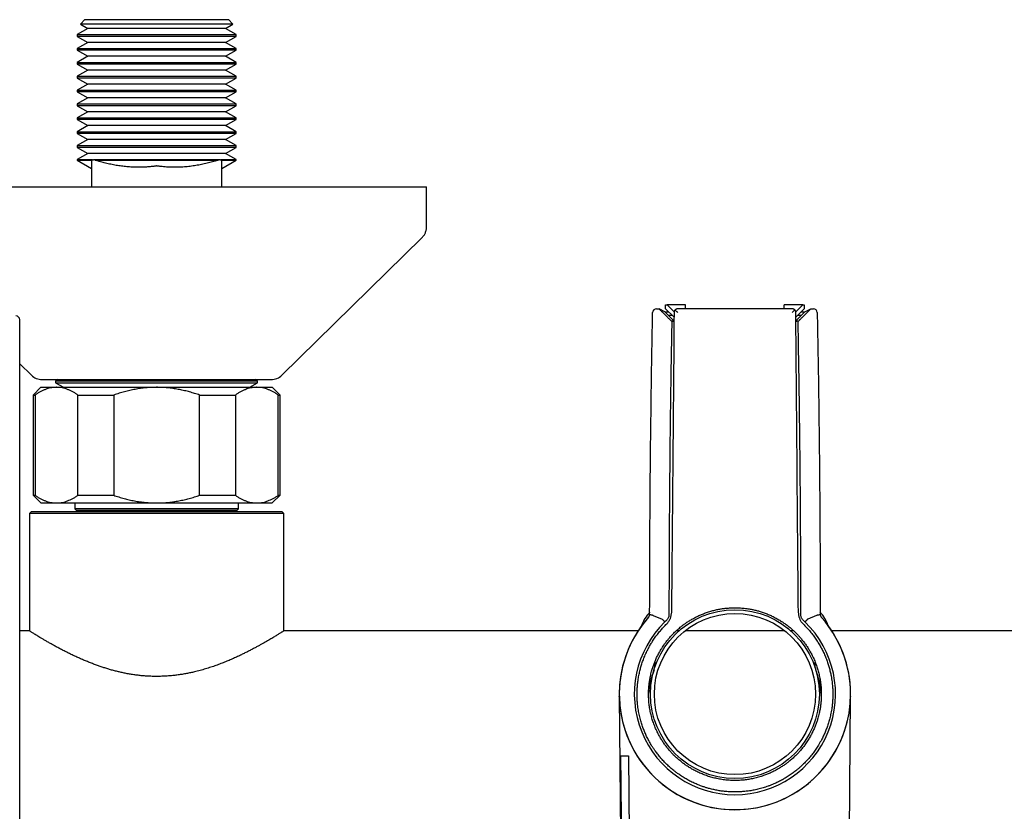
# Model space of a CAD drawing. Header units: millimetres. Extents: x 8 to 1095, y 12 to 2372.
# Tile 35 of 88: x 397 to 525, y 1115 to 1218. Entities that reach past the tile are written whole.
import ezdxf

# ---------------------------------------------------------------- set-up
doc = ezdxf.new("R2010")
doc.units = ezdxf.units.MM

msp = doc.modelspace()

# ---------------------------------------------------------------- linework, layer by layer
at = {"color": 7, "linetype": 'Continuous', "lineweight": 30}
for p, q in [((405.89, 1218.07), (405.3, 1217.47)), ((405.3, 1217.47), (406.25, 1216.92)), ((425.09, 1217.47), (405.3, 1217.47)), ((405.89, 1218.07), (424.49, 1218.07)), ((424.13, 1216.92), (425.09, 1217.47)), ((425.09, 1217.47), (424.49, 1218.07)), ((406.25, 1216.92), (404.89, 1216.13)), ((404.89, 1216.13), (404.89, 1215.9)), ((404.89, 1216.13), (415.19, 1216.13)), ((404.89, 1215.9), (406.25, 1215.12)), ((425.49, 1215.9), (404.89, 1215.9)), ((415.19, 1216.92), (406.25, 1216.92)), ((424.13, 1216.92), (415.19, 1216.92)), ((415.19, 1216.13), (425.49, 1216.13)), ((425.49, 1216.13), (424.13, 1216.92)), ((424.13, 1215.12), (425.49, 1215.9)), ((425.49, 1215.9), (425.49, 1216.13)), ((406.25, 1215.12), (404.89, 1214.33)), ((415.19, 1215.12), (406.25, 1215.12)), ((424.13, 1215.12), (415.19, 1215.12)), ((425.49, 1214.33), (424.13, 1215.12)), ((404.89, 1214.33), (404.89, 1214.1)), ((404.89, 1214.33), (415.19, 1214.33)), ((404.89, 1214.1), (406.25, 1213.32)), ((425.49, 1214.1), (404.89, 1214.1)), ((406.25, 1213.32), (404.89, 1212.53)), ((415.19, 1213.32), (406.25, 1213.32)), ((415.19, 1214.33), (425.49, 1214.33)), ((424.13, 1213.32), (415.19, 1213.32)), ((424.13, 1213.32), (425.49, 1214.1)), ((425.49, 1212.53), (424.13, 1213.32)), ((425.49, 1214.1), (425.49, 1214.33)), ((404.89, 1212.53), (404.89, 1212.3)), ((404.89, 1212.53), (415.19, 1212.53)), ((404.89, 1212.3), (406.25, 1211.52)), ((425.49, 1212.3), (404.89, 1212.3)), ((415.19, 1212.53), (425.49, 1212.53)), ((424.13, 1211.52), (425.49, 1212.3)), ((425.49, 1212.3), (425.49, 1212.53)), ((406.25, 1211.52), (404.89, 1210.73)), ((404.89, 1210.73), (404.89, 1210.5)), ((404.89, 1210.73), (415.19, 1210.73)), ((415.19, 1211.52), (406.25, 1211.52)), ((424.13, 1211.52), (415.19, 1211.52)), ((415.19, 1210.73), (425.49, 1210.73)), ((425.49, 1210.73), (424.13, 1211.52)), ((425.49, 1210.5), (425.49, 1210.73)), ((404.89, 1210.5), (406.25, 1209.72)), ((425.49, 1210.5), (404.89, 1210.5)), ((406.25, 1209.72), (404.89, 1208.93)), ((415.19, 1209.72), (406.25, 1209.72)), ((424.13, 1209.72), (415.19, 1209.72)), ((424.13, 1209.72), (425.49, 1210.5)), ((425.49, 1208.93), (424.13, 1209.72)), ((404.89, 1208.93), (404.89, 1208.7)), ((404.89, 1208.93), (415.19, 1208.93)), ((404.89, 1208.7), (406.25, 1207.92)), ((425.49, 1208.7), (404.89, 1208.7)), ((415.19, 1208.93), (425.49, 1208.93)), ((424.13, 1207.92), (425.49, 1208.7)), ((425.49, 1208.7), (425.49, 1208.93)), ((406.25, 1207.92), (404.89, 1207.13)), ((404.89, 1207.13), (404.89, 1206.9)), ((404.89, 1207.13), (415.19, 1207.13)), ((404.89, 1206.9), (406.25, 1206.12)), ((425.49, 1206.9), (404.89, 1206.9)), ((415.19, 1207.92), (406.25, 1207.92)), ((424.13, 1207.92), (415.19, 1207.92)), ((415.19, 1207.13), (425.49, 1207.13)), ((425.49, 1207.13), (424.13, 1207.92)), ((424.13, 1206.12), (425.49, 1206.9)), ((425.49, 1206.9), (425.49, 1207.13)), ((406.25, 1206.12), (404.89, 1205.33)), ((415.19, 1206.12), (406.25, 1206.12)), ((424.13, 1206.12), (415.19, 1206.12)), ((425.49, 1205.33), (424.13, 1206.12)), ((404.89, 1205.33), (404.89, 1205.1)), ((404.89, 1205.33), (415.19, 1205.33)), ((404.89, 1205.1), (406.25, 1204.32)), ((425.49, 1205.1), (404.89, 1205.1)), ((406.25, 1204.32), (404.89, 1203.53)), ((415.19, 1204.32), (406.25, 1204.32)), ((415.19, 1205.33), (425.49, 1205.33)), ((424.13, 1204.32), (415.19, 1204.32)), ((424.13, 1204.32), (425.49, 1205.1)), ((425.49, 1203.53), (424.13, 1204.32)), ((425.49, 1205.1), (425.49, 1205.33)), ((404.89, 1203.53), (404.89, 1203.3)), ((404.89, 1203.53), (415.19, 1203.53)), ((404.89, 1203.3), (406.25, 1202.52)), ((425.49, 1203.3), (404.89, 1203.3)), ((415.19, 1203.53), (425.49, 1203.53)), ((424.13, 1202.52), (425.49, 1203.3)), ((425.49, 1203.3), (425.49, 1203.53)), ((406.25, 1202.52), (404.89, 1201.73)), ((404.89, 1201.73), (404.89, 1201.5)), ((404.89, 1201.73), (415.19, 1201.73)), ((415.19, 1202.52), (406.25, 1202.52)), ((424.13, 1202.52), (415.19, 1202.52)), ((415.19, 1201.73), (425.49, 1201.73)), ((425.49, 1201.73), (424.13, 1202.52)), ((425.49, 1201.5), (425.49, 1201.73)), ((404.89, 1201.5), (406.25, 1200.72)), ((425.49, 1201.5), (404.89, 1201.5)), ((406.25, 1200.72), (404.89, 1199.93)), ((415.19, 1200.72), (406.25, 1200.72)), ((424.13, 1200.72), (415.19, 1200.72)), ((424.13, 1200.72), (425.49, 1201.5)), ((425.49, 1199.93), (424.13, 1200.72)), ((404.89, 1199.93), (404.89, 1199.82)), ((404.89, 1199.93), (406.79, 1199.93)), ((404.89, 1199.82), (406.74, 1198.75)), ((404.89, 1199.82), (406.78, 1199.82)), ((406.79, 1199.93), (406.78, 1199.82)), ((407.23, 1199.82), (407.18, 1199.93)), ((407.18, 1199.93), (423.2, 1199.93)), ((407.23, 1199.82), (423.15, 1199.82)), ((423.59, 1199.93), (425.49, 1199.93)), ((423.6, 1199.82), (423.59, 1199.93)), ((423.6, 1199.82), (425.49, 1199.82)), ((423.64, 1198.75), (425.49, 1199.82)), ((423.64, 1196.37), (423.64, 1199.6)), ((425.49, 1199.82), (425.49, 1199.93)), ((406.74, 1198.76), (406.74, 1196.37)), ((423.64, 1196.37), (423.64, 1198.8)), ((380.19, 1196.37), (450.19, 1196.37)), ((450.19, 1191.2), (450.19, 1196.37)), ((431.44, 1171.94), (449.59, 1189.78)), ((480.02, 1180.56), (480.35, 1180.56)), ((481.11, 1180.15), (480.35, 1180.56)), ((480.84, 1180.06), (481.49, 1179.41)), ((481.59, 1179.67), (481.11, 1180.15)), ((481.11, 1180.15), (481.61, 1180.15)), ((481.19, 1181.07), (481.4, 1181.07)), ((481.19, 1180.57), (481.19, 1181.07)), ((482.29, 1179.47), (481.19, 1180.57)), ((481.4, 1181.07), (482.3, 1180.16)), ((483.8, 1181.07), (481.4, 1181.07)), ((482.29, 1180.07), (482.29, 1180.07)), ((483.8, 1180.57), (483.8, 1181.07)), ((496.58, 1180.57), (483.8, 1180.57)), ((496.58, 1180.57), (496.58, 1181.07)), ((498.98, 1181.07), (496.58, 1181.07)), ((498.08, 1180.16), (498.98, 1181.07)), ((499.19, 1180.57), (498.1, 1179.47)), ((498.77, 1180.15), (499.27, 1180.15)), ((499.27, 1180.15), (498.79, 1179.67)), ((498.89, 1179.41), (499.54, 1180.06)), ((498.98, 1181.07), (499.19, 1181.07)), ((499.19, 1181.07), (499.19, 1180.57)), ((499.27, 1180.15), (500.04, 1180.56)), ((500.04, 1180.56), (500.36, 1180.56)), ((397.43, 1112.05), (397.43, 1179.13)), ((481.59, 1179.67), (482.28, 1178.98)), ((482.09, 1179.67), (481.59, 1179.67)), ((498.1, 1178.98), (498.79, 1179.67)), ((498.79, 1179.67), (498.29, 1179.67)), ((397.43, 1173.43), (398.94, 1171.94)), ((400.34, 1171.37), (430.04, 1171.37)), ((402.41, 1171.37), (402.09, 1171.18)), ((402.09, 1171.18), (402.09, 1170.95)), ((415.19, 1171.18), (402.09, 1171.18)), ((428.29, 1171.18), (415.19, 1171.18)), ((428.29, 1171.18), (427.97, 1171.37)), ((428.29, 1170.95), (428.29, 1171.18)), ((400.19, 1170.37), (399.19, 1169.37)), ((400.19, 1170.37), (402.2, 1170.37)), ((402.09, 1170.95), (403.1, 1170.37)), ((402.09, 1170.95), (428.29, 1170.95)), ((402.2, 1170.37), (415.19, 1170.37)), ((415.19, 1170.37), (428.18, 1170.37)), ((427.28, 1170.37), (428.29, 1170.95)), ((428.18, 1170.37), (430.19, 1170.37)), ((431.19, 1169.37), (430.19, 1170.37)), ((399.19, 1169.37), (399.19, 1156.37)), ((399.19, 1169.37), (399.42, 1169.37)), ((399.42, 1169.37), (399.42, 1156.37)), ((404.98, 1169.37), (409.62, 1169.37)), ((404.98, 1156.37), (404.98, 1169.37)), ((409.62, 1169.37), (409.62, 1156.37)), ((420.76, 1169.37), (425.4, 1169.37)), ((420.76, 1156.37), (420.76, 1169.37)), ((425.4, 1169.37), (425.4, 1156.37)), ((430.97, 1156.37), (430.97, 1169.37)), ((430.97, 1169.37), (431.19, 1169.37)), ((431.19, 1156.37), (431.19, 1169.37)), ((399.19, 1156.37), (400.19, 1155.37)), ((399.19, 1156.37), (399.42, 1156.37)), ((404.98, 1156.37), (409.62, 1156.37)), ((420.76, 1156.37), (425.4, 1156.37)), ((430.19, 1155.37), (431.19, 1156.37)), ((430.97, 1156.37), (431.19, 1156.37)), ((400.19, 1155.37), (402.2, 1155.37)), ((402.2, 1155.37), (415.19, 1155.37)), ((404.59, 1155.37), (404.59, 1154.59)), ((404.59, 1154.59), (404.79, 1154.39)), ((415.19, 1154.59), (404.59, 1154.59)), ((415.19, 1155.37), (428.18, 1155.37)), ((425.79, 1154.59), (415.19, 1154.59)), ((425.59, 1154.39), (425.79, 1154.59)), ((425.79, 1154.59), (425.79, 1155.37)), ((428.18, 1155.37), (430.19, 1155.37)), ((398.94, 1154.27), (398.69, 1154.02)), ((398.69, 1154.02), (398.69, 1138.77)), ((431.69, 1154.02), (398.69, 1154.02)), ((398.94, 1154.27), (431.44, 1154.27)), ((404.79, 1154.39), (405.46, 1154.29)), ((415.19, 1154.39), (404.79, 1154.39)), ((425.59, 1154.39), (415.19, 1154.39)), ((424.92, 1154.29), (425.59, 1154.39)), ((431.69, 1154.02), (431.44, 1154.27)), ((431.69, 1138.77), (431.69, 1154.02)), ((479.12, 1140.85), (479.13, 1140.99)), ((479.6, 1140.77), (480.75, 1140.3)), ((479.6, 1140.77), (479.6, 1140.77)), ((481.63, 1141.45), (481.63, 1140.86)), ((498.75, 1140.86), (498.75, 1141.45)), ((500.78, 1140.77), (499.64, 1140.3)), ((500.78, 1140.77), (500.78, 1140.77)), ((501.25, 1140.99), (501.26, 1140.85)), ((481.32, 1140.13), (481.11, 1139.93)), ((499.27, 1139.93), (499.07, 1140.13)), ((398.69, 1138.77), (397.43, 1138.77)), ((477.63, 1138.77), (431.69, 1138.77)), ((482.94, 1138.77), (482.56, 1138.77)), ((496.67, 1138.77), (483.72, 1138.77)), ((497.82, 1138.77), (497.44, 1138.77)), ((548.69, 1138.77), (502.75, 1138.77)), ((479.69, 1134.48), (479.79, 1134.48)), ((479.79, 1134.54), (479.79, 1134.74)), ((479.79, 1134.72), (479.79, 1134.48)), ((479.79, 1133.98), (479.79, 1134.54)), ((500.59, 1134.73), (500.59, 1134.54)), ((500.6, 1134.48), (500.59, 1134.72)), ((500.6, 1133.98), (500.59, 1134.54)), ((500.6, 1134.48), (500.69, 1134.48)), ((475.19, 1130.3), (475.36, 1111.64)), ((504.92, 1099.37), (505.19, 1130.3)), ((476.37, 1122.58), (476.48, 1109.8)), ((490.18, 1119.36), (489.85, 1119.37))]:
    msp.add_line(p, q, dxfattribs=at)
at = {"color": 7, "linetype": 'Continuous', "lineweight": 30, "flags": 128}
for points in [[(482.28, 1178.87), (482.25, 1178.89), (482.19, 1178.92), (482.14, 1178.94), (482.1, 1178.95), (482.07, 1178.96), (482.04, 1178.96), (482.02, 1178.95), (482, 1178.93), (482, 1178.91)], [(498.38, 1178.91), (498.38, 1178.93), (498.36, 1178.95), (498.34, 1178.96), (498.32, 1178.96), (498.28, 1178.95), (498.24, 1178.94), (498.19, 1178.92), (498.13, 1178.89), (498.1, 1178.87)], [(405.46, 1154.29), (405.54, 1154.27), (405.55, 1154.27)], [(424.83, 1154.27), (424.84, 1154.27), (424.92, 1154.29)], [(479.13, 1140.99), (479.13, 1141.04), (479.13, 1141.1), (479.13, 1141.16), (479.13, 1141.22), (479.13, 1141.28), (479.13, 1141.34), (479.13, 1141.4), (479.13, 1141.45)], [(501.25, 1141.45), (501.25, 1141.4), (501.25, 1141.34), (501.25, 1141.28), (501.25, 1141.22), (501.25, 1141.16), (501.25, 1141.1), (501.25, 1141.04), (501.25, 1140.99)], [(475.51, 1109.93), (475.44, 1118.86), (475.41, 1122.58)]]:
    msp.add_lwpolyline(points, dxfattribs=at)
at = {"color": 7, "linetype": 'Continuous', "lineweight": 30}
for radius in [10.95, 10.45]:
    msp.add_circle((490.19, 1130.57), radius, dxfattribs=at)
for centre, radius, start, end in [((480.02, 1180.06), 0.5, 89.9989, 178.8709), ((500.36, 1180.06), 0.5, 1.1291, 90.0011), ((396.93, 1179.13), 0.5, 359.9837, 89.5), ((400.34, 1173.37), 2, 225.4958, 270), ((430.04, 1173.37), 2, 270, 314.5042), ((490.19, 1130.57), 15, 138.361, 41.4458), ((490.19, 1130.57), 15, 138.5707, 0), ((482.82, 1137.81), 5, 137.4785, 161.0707), ((497.56, 1137.81), 5, 18.9293, 42.5215), ((490.19, 1130.57), 15, 0, 41.4293), ((490.19, 1130.57), 13.05, 134.1015, 45.8985), ((490.19, 1129.64), 11.25, 158.7932, 174.5961), ((490.19, 1129.64), 11.25, 5.4039, 21.2068), ((475.9, 1150.92), 28.35, 269.0082, 270.9543)]:
    msp.add_arc(centre, radius, start, end, dxfattribs=at)
for centre, major_axis, ratio, start_param, end_param in [((489.69, 1528.57), (499.48, 57239.21), 0.000076, 1.576886, 1.577566), ((490.19, 1176.2), (499.5, 0), 0.008727, 1.555981, 1.585612), ((490.69, 1528.57), (-499.48, 57239.21), 0.000076, 4.705619, 4.7063), ((479.76, 1131.54), (0.03, 3), 0.008727, 0.000076, 0.201434), ((500.62, 1131.54), (-0.03, 3), 0.008727, 6.081751, 6.283109)]:
    msp.add_ellipse(centre, major_axis=major_axis, ratio=ratio, start_param=start_param, end_param=end_param, dxfattribs=at)
for points, knots in [([(406.78, 1199.82), (406.76, 1199.81), (406.74, 1199.78), (406.74, 1199.68), (406.74, 1199.51), (406.74, 1199.31), (406.74, 1199.14), (406.74, 1198.99), (406.74, 1198.88), (406.74, 1198.8), (406.74, 1198.76), (406.74, 1198.76), (406.74, 1198.76)], [0, 0, 0, 0, 0.028348, 0.057392, 0.192115, 0.326934, 0.457955, 0.589152, 0.720987, 0.853089, 0.988271, 1, 1, 1, 1]), ([(406.79, 1199.93), (406.8, 1199.93), (406.82, 1199.92), (406.88, 1199.9), (406.97, 1199.9), (407.06, 1199.91), (407.13, 1199.92), (407.17, 1199.93), (407.18, 1199.93)], [0, 0, 0, 0, 0.107598, 0.347165, 0.594871, 0.776319, 0.962911, 1, 1, 1, 1]), ([(423.15, 1199.82), (423.09, 1199.81), (422.98, 1199.78), (422.62, 1199.67), (422.09, 1199.52), (421.37, 1199.35), (420.64, 1199.2), (419.91, 1199.08), (419.17, 1198.99), (418.41, 1198.93), (417.64, 1198.91), (416.86, 1198.92), (416.21, 1198.97), (415.76, 1199.02), (415.5, 1199.05), (415.34, 1199.06), (415.24, 1199.08), (415.19, 1199.09), (415.13, 1199.08), (414.93, 1199.05), (414.58, 1199.01), (414.11, 1198.96), (413.64, 1198.93), (413.17, 1198.92), (412.62, 1198.91), (412, 1198.93), (411.31, 1198.98), (410.62, 1199.06), (409.94, 1199.16), (409.25, 1199.3), (408.57, 1199.45), (408.01, 1199.6), (407.61, 1199.72), (407.39, 1199.78), (407.28, 1199.81), (407.23, 1199.82)], [0, 0, 0, 0, 0.0116, 0.023455, 0.069676, 0.115942, 0.162163, 0.20845, 0.254964, 0.301569, 0.349185, 0.396909, 0.444954, 0.469023, 0.481063, 0.493104, 0.497867, 0.499619, 0.501389, 0.508601, 0.537458, 0.566309, 0.595186, 0.624139, 0.653115, 0.695805, 0.738569, 0.781551, 0.824599, 0.868309, 0.912071, 0.955958, 0.977898, 0.988902, 1, 1, 1, 1]), ([(423.2, 1199.93), (423.2, 1199.93), (423.18, 1199.89), (423.16, 1199.85), (423.15, 1199.82)], [0, 0, 0, 0, 0.099879, 1, 1, 1, 1]), ([(423.2, 1199.93), (423.23, 1199.93), (423.29, 1199.91), (423.38, 1199.9), (423.46, 1199.9), (423.53, 1199.91), (423.57, 1199.92), (423.59, 1199.93), (423.59, 1199.93)], [0, 0, 0, 0, 0.143149, 0.343855, 0.544657, 0.743624, 0.942588, 1, 1, 1, 1]), ([(423.64, 1199.6), (423.64, 1199.63), (423.64, 1199.67), (423.64, 1199.73), (423.64, 1199.79), (423.61, 1199.81), (423.6, 1199.82)], [0, 0, 0, 0, 0.3169545, 0.576064, 0.835627, 1, 1, 1, 1]), ([(449.59, 1189.78), (449.64, 1189.83), (449.73, 1189.92), (449.86, 1190.08), (449.96, 1190.25), (450.04, 1190.43), (450.11, 1190.61), (450.16, 1190.8), (450.19, 1191), (450.19, 1191.14), (450.19, 1191.2)], [0, 0, 0, 0, 0.129502, 0.255184, 0.378256, 0.5, 0.621744, 0.744816, 0.870498, 1, 1, 1, 1]), ([(479.13, 1141.45), (479.14, 1143.06), (479.14, 1146.28), (479.16, 1151.11), (479.19, 1155.94), (479.23, 1160.76), (479.29, 1165.59), (479.35, 1170.42), (479.43, 1175.24), (479.49, 1178.46), (479.52, 1180.07)], [0, 0, 0, 0, 0.124993, 0.249986, 0.374983, 0.49998, 0.624983, 0.749986, 0.874992, 1, 1, 1, 1]), ([(480.35, 1180.56), (480.35, 1180.56), (480.35, 1180.56), (480.36, 1180.55), (480.38, 1180.53), (480.41, 1180.5), (480.45, 1180.45), (480.51, 1180.39), (480.59, 1180.32), (480.67, 1180.23), (480.76, 1180.15), (480.81, 1180.09), (480.84, 1180.06)], [0, 0, 0, 0, 0.0701335, 0.1403121, 0.2099888, 0.2797278, 0.3794422, 0.4793027, 0.6176289, 0.7561314, 0.8780555, 1, 1, 1, 1]), ([(482.43, 1180.42), (482.41, 1180.39), (482.37, 1180.34), (482.32, 1180.25), (482.3, 1180.16), (482.29, 1180.1), (482.29, 1180.07), (482.29, 1180.07)], [0, 0, 0, 0, 0.239832, 0.486446, 0.736572, 0.991454, 1, 1, 1, 1]), ([(482.79, 1180.56), (482.79, 1180.56), (482.76, 1180.56), (482.69, 1180.56), (482.6, 1180.53), (482.51, 1180.48), (482.46, 1180.44), (482.43, 1180.42)], [0, 0, 0, 0, 0.008455, 0.260907, 0.518338, 0.756018, 1, 1, 1, 1]), ([(482.78, 1180.06), (482.78, 1180.06), (482.76, 1180.09), (482.7, 1180.14), (482.62, 1180.23), (482.54, 1180.31), (482.47, 1180.38), (482.44, 1180.41), (482.43, 1180.42)], [0, 0, 0, 0, 0.008442, 0.220967, 0.433453, 0.680037, 0.926305, 1, 1, 1, 1]), ([(497.95, 1180.42), (497.92, 1180.44), (497.87, 1180.48), (497.78, 1180.53), (497.69, 1180.56), (497.63, 1180.56), (497.59, 1180.56), (497.59, 1180.56)], [0, 0, 0, 0, 0.237314, 0.481664, 0.734016, 0.991545, 1, 1, 1, 1]), ([(497.6, 1180.06), (497.6, 1180.06), (497.63, 1180.09), (497.68, 1180.14), (497.76, 1180.23), (497.85, 1180.31), (497.91, 1180.38), (497.94, 1180.41), (497.95, 1180.42)], [0, 0, 0, 0, 0.008442, 0.220967, 0.433453, 0.680037, 0.926305, 1, 1, 1, 1]), ([(498.09, 1180.07), (498.09, 1180.07), (498.09, 1180.1), (498.08, 1180.16), (498.06, 1180.25), (498.02, 1180.34), (497.97, 1180.39), (497.95, 1180.42)], [0, 0, 0, 0, 0.008547, 0.258761, 0.513556, 0.753737, 1, 1, 1, 1]), ([(499.54, 1180.06), (499.58, 1180.1), (499.66, 1180.18), (499.76, 1180.28), (499.84, 1180.37), (499.91, 1180.43), (499.96, 1180.48), (499.99, 1180.51), (500.01, 1180.54), (500.03, 1180.56), (500.03, 1180.56), (500.04, 1180.56)], [0, 0, 0, 0, 0.170573, 0.341024, 0.462343, 0.58351, 0.672552, 0.761478, 0.832042, 0.902539, 1, 1, 1, 1]), ([(500.86, 1180.07), (500.89, 1178.46), (500.95, 1175.25), (501.03, 1170.42), (501.09, 1165.59), (501.15, 1160.76), (501.19, 1155.94), (501.22, 1151.11), (501.24, 1146.28), (501.25, 1143.06), (501.25, 1141.45)], [0, 0, 0, 0, 0.124993, 0.249986, 0.374983, 0.49998, 0.624983, 0.749986, 0.874992, 1, 1, 1, 1]), ([(481.49, 1179.41), (481.53, 1179.38), (481.6, 1179.3), (481.7, 1179.2), (481.79, 1179.12), (481.85, 1179.05), (481.91, 1179), (481.94, 1178.96), (481.97, 1178.93), (481.99, 1178.91), (482, 1178.91), (482, 1178.91)], [0, 0, 0, 0, 0.161425, 0.327552, 0.446339, 0.567979, 0.655952, 0.746068, 0.816393, 0.888594, 1, 1, 1, 1]), ([(482, 1178.91), (481.97, 1177.35), (481.91, 1174.23), (481.84, 1169.55), (481.78, 1164.86), (481.73, 1160.18), (481.69, 1155.5), (481.66, 1150.82), (481.64, 1146.14), (481.64, 1143.01), (481.63, 1141.45)], [0, 0, 0, 0, 0.124993, 0.249986, 0.374982, 0.499978, 0.624982, 0.749986, 0.874993, 1, 1, 1, 1]), ([(498.38, 1178.91), (498.38, 1178.91), (498.38, 1178.91), (498.4, 1178.92), (498.42, 1178.94), (498.45, 1178.97), (498.49, 1179.01), (498.55, 1179.07), (498.62, 1179.15), (498.71, 1179.23), (498.8, 1179.32), (498.86, 1179.38), (498.89, 1179.41)], [0, 0, 0, 0, 0.069673, 0.139381, 0.208665, 0.278007, 0.373987, 0.470099, 0.601061, 0.732187, 0.866075, 1, 1, 1, 1]), ([(498.75, 1141.45), (498.75, 1143.01), (498.74, 1146.13), (498.72, 1150.82), (498.69, 1155.5), (498.65, 1160.18), (498.6, 1164.86), (498.54, 1169.54), (498.47, 1174.23), (498.41, 1177.35), (498.38, 1178.91)], [0, 0, 0, 0, 0.1249931, 0.2499863, 0.3749821, 0.499978, 0.6249821, 0.7499863, 0.8749931, 1, 1, 1, 1]), ([(402.2, 1170.37), (402.17, 1170.37), (402.02, 1170.36), (401.77, 1170.35), (401.43, 1170.29), (401.09, 1170.21), (400.76, 1170.1), (400.42, 1169.95), (400.08, 1169.78), (399.75, 1169.59), (399.53, 1169.44), (399.42, 1169.37)], [0, 0, 0, 0, 0.034085, 0.152699, 0.271315, 0.390844, 0.510376, 0.632431, 0.75449, 0.877243, 1, 1, 1, 1]), ([(404.98, 1169.37), (404.87, 1169.44), (404.65, 1169.59), (404.32, 1169.78), (403.98, 1169.96), (403.63, 1170.1), (403.28, 1170.22), (402.92, 1170.3), (402.56, 1170.36), (402.32, 1170.36), (402.2, 1170.37)], [0, 0, 0, 0, 0.122973, 0.245942, 0.369581, 0.493217, 0.619375, 0.745529, 0.872765, 1, 1, 1, 1]), ([(415.19, 1170.37), (414.96, 1170.36), (414.49, 1170.36), (413.8, 1170.31), (413.1, 1170.23), (412.4, 1170.11), (411.7, 1169.97), (411, 1169.8), (410.31, 1169.6), (409.85, 1169.44), (409.62, 1169.37)], [0, 0, 0, 0, 0.1226185, 0.2452381, 0.3688779, 0.4925208, 0.6189959, 0.7454751, 0.8727355, 1, 1, 1, 1]), ([(420.76, 1169.37), (420.54, 1169.44), (420.12, 1169.58), (419.46, 1169.77), (418.81, 1169.94), (418.14, 1170.08), (417.46, 1170.2), (416.76, 1170.29), (416.07, 1170.35), (415.54, 1170.36), (415.25, 1170.37), (415.19, 1170.37)], [0, 0, 0, 0, 0.119246, 0.238489, 0.358338, 0.478183, 0.600299, 0.722411, 0.845493, 0.968574, 1, 1, 1, 1]), ([(428.18, 1170.37), (428.15, 1170.37), (428, 1170.36), (427.75, 1170.35), (427.41, 1170.29), (427.07, 1170.21), (426.74, 1170.1), (426.4, 1169.95), (426.06, 1169.78), (425.73, 1169.59), (425.51, 1169.44), (425.4, 1169.37)], [0, 0, 0, 0, 0.034085, 0.152699, 0.271315, 0.390844, 0.510376, 0.632431, 0.75449, 0.877243, 1, 1, 1, 1]), ([(430.97, 1169.37), (430.85, 1169.44), (430.63, 1169.59), (430.3, 1169.78), (429.96, 1169.96), (429.61, 1170.1), (429.26, 1170.22), (428.9, 1170.3), (428.54, 1170.36), (428.3, 1170.36), (428.18, 1170.37)], [0, 0, 0, 0, 0.1229729, 0.2459423, 0.3695815, 0.4932168, 0.6193748, 0.7455295, 0.8727654, 1, 1, 1, 1]), ([(399.42, 1156.37), (399.53, 1156.29), (399.75, 1156.14), (400.08, 1155.95), (400.42, 1155.78), (400.77, 1155.63), (401.12, 1155.51), (401.48, 1155.43), (401.84, 1155.38), (402.08, 1155.37), (402.2, 1155.37)], [0, 0, 0, 0, 0.122973, 0.245942, 0.369581, 0.493217, 0.619375, 0.745529, 0.872765, 1, 1, 1, 1]), ([(402.2, 1155.37), (402.23, 1155.37), (402.38, 1155.37), (402.63, 1155.39), (402.97, 1155.44), (403.31, 1155.52), (403.65, 1155.64), (403.98, 1155.78), (404.32, 1155.95), (404.65, 1156.14), (404.87, 1156.29), (404.98, 1156.37)], [0, 0, 0, 0, 0.034085, 0.152699, 0.271315, 0.390844, 0.510376, 0.632431, 0.75449, 0.877243, 1, 1, 1, 1]), ([(409.62, 1156.37), (409.84, 1156.29), (410.29, 1156.14), (410.96, 1155.95), (411.64, 1155.78), (412.33, 1155.63), (413.03, 1155.51), (413.75, 1155.43), (414.47, 1155.38), (414.95, 1155.37), (415.19, 1155.37)], [0, 0, 0, 0, 0.1229729, 0.2459423, 0.3695815, 0.4932168, 0.6193748, 0.7455295, 0.8727654, 1, 1, 1, 1]), ([(415.19, 1155.37), (415.25, 1155.37), (415.54, 1155.37), (416.05, 1155.39), (416.72, 1155.44), (417.4, 1155.52), (418.07, 1155.64), (418.75, 1155.78), (419.42, 1155.95), (420.1, 1156.14), (420.54, 1156.29), (420.76, 1156.37)], [0, 0, 0, 0, 0.031426, 0.150353, 0.269282, 0.389133, 0.508986, 0.631385, 0.753788, 0.876892, 1, 1, 1, 1]), ([(425.4, 1156.37), (425.51, 1156.29), (425.73, 1156.14), (426.07, 1155.95), (426.41, 1155.78), (426.75, 1155.63), (427.1, 1155.51), (427.46, 1155.43), (427.82, 1155.38), (428.06, 1155.37), (428.18, 1155.37)], [0, 0, 0, 0, 0.122973, 0.245942, 0.369581, 0.493217, 0.619375, 0.745529, 0.872765, 1, 1, 1, 1]), ([(428.18, 1155.37), (428.21, 1155.37), (428.36, 1155.37), (428.62, 1155.39), (428.95, 1155.44), (429.29, 1155.52), (429.63, 1155.64), (429.96, 1155.78), (430.3, 1155.95), (430.63, 1156.14), (430.86, 1156.29), (430.97, 1156.37)], [0, 0, 0, 0, 0.0340845, 0.152699, 0.2713147, 0.3908442, 0.5103765, 0.6324315, 0.7544901, 0.8772433, 1, 1, 1, 1]), ([(490.19, 1119.36), (490.39, 1119.36), (490.79, 1119.37), (491.38, 1119.42), (492, 1119.5), (492.62, 1119.62), (493.26, 1119.78), (493.85, 1119.97), (494.39, 1120.17), (494.87, 1120.38), (495.34, 1120.61), (495.78, 1120.85), (496.2, 1121.11), (496.58, 1121.36), (496.91, 1121.59), (497.25, 1121.86), (497.63, 1122.18), (498.02, 1122.54), (498.38, 1122.91), (498.71, 1123.28), (499.04, 1123.68), (499.37, 1124.13), (499.69, 1124.61), (499.98, 1125.1), (500.23, 1125.58), (500.45, 1126.06), (500.65, 1126.52), (500.81, 1126.98), (500.98, 1127.5), (501.12, 1128.05), (501.23, 1128.62), (501.31, 1129.14), (501.36, 1129.65), (501.39, 1130.16), (501.4, 1130.65), (501.39, 1131.1), (501.36, 1131.51), (501.31, 1131.96), (501.23, 1132.5), (501.11, 1133.11), (500.95, 1133.7), (500.77, 1134.29), (500.54, 1134.88), (500.29, 1135.43), (500.03, 1135.94), (499.77, 1136.39), (499.49, 1136.83), (499.2, 1137.24), (498.89, 1137.63), (498.6, 1137.98), (498.33, 1138.27), (498.03, 1138.58), (497.67, 1138.92), (497.26, 1139.27), (496.85, 1139.58), (496.44, 1139.87), (496.01, 1140.15), (495.52, 1140.43), (495.02, 1140.68), (494.5, 1140.92), (493.98, 1141.11), (493.49, 1141.28), (493, 1141.42), (492.53, 1141.53), (491.99, 1141.63), (491.4, 1141.71), (490.78, 1141.76), (490.2, 1141.78), (489.63, 1141.76), (489.09, 1141.72), (488.58, 1141.66), (488.09, 1141.58), (487.58, 1141.47), (487.04, 1141.32), (486.51, 1141.15), (485.99, 1140.96), (485.51, 1140.75), (485.05, 1140.52), (484.6, 1140.28), (484.18, 1140.02), (483.8, 1139.77), (483.47, 1139.54), (483.14, 1139.28), (482.77, 1138.97), (482.37, 1138.59), (482, 1138.22), (481.66, 1137.84), (481.36, 1137.47), (481.03, 1137.02), (480.71, 1136.55), (480.41, 1136.04), (480.15, 1135.55), (479.93, 1135.08), (479.74, 1134.61), (479.57, 1134.15), (479.41, 1133.63), (479.27, 1133.08), (479.15, 1132.51), (479.07, 1131.99), (479.02, 1131.48), (478.99, 1130.98), (478.98, 1130.48), (479, 1130.03), (479.02, 1129.63), (479.07, 1129.17), (479.15, 1128.63), (479.27, 1128.02), (479.43, 1127.43), (479.61, 1126.85), (479.84, 1126.25), (480.09, 1125.7), (480.35, 1125.19), (480.62, 1124.74), (480.89, 1124.3), (481.19, 1123.89), (481.49, 1123.5), (481.78, 1123.16), (482.06, 1122.86), (482.35, 1122.55), (482.72, 1122.21), (483.13, 1121.86), (483.53, 1121.55), (483.94, 1121.26), (484.38, 1120.98), (484.86, 1120.7), (485.38, 1120.44), (485.93, 1120.2), (486.49, 1119.98), (487.08, 1119.8), (487.69, 1119.64), (488.34, 1119.51), (488.98, 1119.42), (489.6, 1119.37), (489.99, 1119.36), (490.19, 1119.36)], [0, 0, 0, 0, 0.008436, 0.016981, 0.025526, 0.034721, 0.043917, 0.053688, 0.061135, 0.068586, 0.076033, 0.08308, 0.090131, 0.097178, 0.102279, 0.107379, 0.115416, 0.123454, 0.130322, 0.13719, 0.144786, 0.152382, 0.161077, 0.168853, 0.176633, 0.184409, 0.191272, 0.198139, 0.205002, 0.214775, 0.222221, 0.229671, 0.237117, 0.244163, 0.251213, 0.258259, 0.263359, 0.268459, 0.277599, 0.286739, 0.295124, 0.303509, 0.312817, 0.322126, 0.329571, 0.33702, 0.344465, 0.35151, 0.358559, 0.365604, 0.370703, 0.375802, 0.383839, 0.391876, 0.398744, 0.405612, 0.413207, 0.420802, 0.429496, 0.437273, 0.445053, 0.452829, 0.459693, 0.466559, 0.473423, 0.483196, 0.491598, 0.5, 0.508036, 0.516072, 0.52294, 0.529807, 0.537402, 0.544996, 0.55369, 0.561137, 0.568588, 0.576035, 0.583082, 0.590133, 0.59718, 0.602281, 0.607381, 0.615157, 0.622937, 0.630713, 0.637576, 0.644442, 0.651305, 0.661078, 0.668854, 0.676635, 0.684411, 0.691274, 0.69814, 0.705004, 0.714777, 0.722223, 0.729673, 0.737119, 0.744165, 0.751215, 0.758261, 0.763361, 0.768461, 0.777601, 0.786741, 0.795126, 0.803511, 0.812819, 0.822127, 0.829572, 0.837021, 0.844466, 0.851512, 0.85856, 0.865606, 0.870705, 0.875804, 0.883841, 0.891877, 0.898745, 0.905613, 0.913208, 0.920804, 0.929498, 0.937935, 0.946482, 0.955028, 0.964225, 0.973423, 0.983196, 0.991598, 1, 1, 1, 1]), ([(478.95, 1140.49), (478.97, 1140.52), (479.03, 1140.59), (479.09, 1140.71), (479.11, 1140.8), (479.12, 1140.85)], [0, 0, 0, 0, 0.303115, 0.615021, 1, 1, 1, 1]), ([(479.6, 1140.77), (479.57, 1140.78), (479.52, 1140.79), (479.44, 1140.8), (479.36, 1140.82), (479.29, 1140.83), (479.24, 1140.84), (479.19, 1140.85), (479.15, 1140.85), (479.13, 1140.85), (479.12, 1140.86), (479.12, 1140.85), (479.12, 1140.85)], [0, 0, 0, 0, 0.108085, 0.219304, 0.327389, 0.438608, 0.546693, 0.657911, 0.766006, 0.877233, 0.972053, 1, 1, 1, 1]), ([(481.63, 1140.86), (481.63, 1140.8), (481.63, 1140.69), (481.58, 1140.53), (481.51, 1140.37), (481.42, 1140.24), (481.35, 1140.16), (481.32, 1140.13)], [0, 0, 0, 0, 0.202112, 0.410085, 0.612201, 0.820176, 1, 1, 1, 1]), ([(481.34, 1139.67), (481.39, 1139.72), (481.48, 1139.81), (481.6, 1139.97), (481.7, 1140.14), (481.79, 1140.31), (481.85, 1140.47), (481.9, 1140.64), (481.93, 1140.8), (481.95, 1140.95), (481.95, 1141.05), (481.95, 1141.09)], [0, 0, 0, 0, 0.121945, 0.245044, 0.371847, 0.499949, 0.604681, 0.71014, 0.817893, 0.926438, 1, 1, 1, 1]), ([(498.43, 1141.09), (498.43, 1141.02), (498.44, 1140.9), (498.47, 1140.7), (498.52, 1140.51), (498.58, 1140.33), (498.66, 1140.17), (498.75, 1140.02), (498.84, 1139.89), (498.94, 1139.77), (499.01, 1139.7), (499.04, 1139.67)], [0, 0, 0, 0, 0.1219449, 0.2450429, 0.3718466, 0.4999485, 0.6046751, 0.7101288, 0.8178756, 0.9264148, 1, 1, 1, 1]), ([(499.07, 1140.13), (499.03, 1140.17), (498.95, 1140.25), (498.86, 1140.39), (498.79, 1140.55), (498.75, 1140.7), (498.75, 1140.81), (498.75, 1140.86)], [0, 0, 0, 0, 0.202167, 0.410197, 0.61236, 0.820388, 1, 1, 1, 1]), ([(501.26, 1140.85), (501.26, 1140.85), (501.26, 1140.86), (501.25, 1140.85), (501.23, 1140.85), (501.2, 1140.85), (501.15, 1140.84), (501.09, 1140.83), (501.02, 1140.82), (500.95, 1140.8), (500.87, 1140.79), (500.81, 1140.78), (500.78, 1140.77)], [0, 0, 0, 0, 0.0279473, 0.1227665, 0.2308608, 0.3420886, 0.4501734, 0.561392, 0.6694768, 0.780696, 0.8887808, 1, 1, 1, 1]), ([(501.26, 1140.85), (501.27, 1140.81), (501.29, 1140.73), (501.34, 1140.61), (501.4, 1140.53), (501.44, 1140.49)], [0, 0, 0, 0, 0.303115, 0.61502, 1, 1, 1, 1]), ([(490.19, 1117.87), (490.19, 1117.87), (489.99, 1117.87), (489.6, 1117.88), (489, 1117.92), (488.42, 1117.99), (487.86, 1118.08), (487.31, 1118.2), (486.81, 1118.32), (486.37, 1118.46), (485.93, 1118.6), (485.43, 1118.79), (484.89, 1119.03), (484.36, 1119.28), (483.86, 1119.56), (483.38, 1119.85), (482.95, 1120.13), (482.58, 1120.4), (482.21, 1120.69), (481.8, 1121.03), (481.37, 1121.43), (480.96, 1121.85), (480.57, 1122.27), (480.21, 1122.71), (479.91, 1123.12), (479.65, 1123.49), (479.38, 1123.9), (479.1, 1124.39), (478.81, 1124.93), (478.57, 1125.45), (478.35, 1125.97), (478.15, 1126.53), (477.96, 1127.13), (477.8, 1127.79), (477.66, 1128.49), (477.57, 1129.17), (477.51, 1129.81), (477.49, 1130.42), (477.5, 1130.99), (477.53, 1131.53), (477.58, 1132.08), (477.67, 1132.67), (477.78, 1133.27), (477.92, 1133.84), (478.08, 1134.38), (478.27, 1134.94), (478.5, 1135.53), (478.75, 1136.07), (479, 1136.57), (479.25, 1137.01), (479.53, 1137.47), (479.85, 1137.94), (480.22, 1138.44), (480.6, 1138.89), (480.97, 1139.3), (481.22, 1139.55), (481.34, 1139.67)], [0, 0, 0, 0, 0.000002, 0.0197417, 0.0394924, 0.0592323, 0.0779121, 0.096601, 0.1152807, 0.1288006, 0.1423205, 0.1620597, 0.1818098, 0.2015491, 0.220228, 0.2389161, 0.2575949, 0.2711144, 0.284634, 0.3043682, 0.3241132, 0.3438474, 0.3625216, 0.3812049, 0.399879, 0.4133952, 0.4269113, 0.4482171, 0.4695229, 0.4877297, 0.5059365, 0.5260721, 0.5462077, 0.5692577, 0.5934469, 0.617636, 0.6376108, 0.6575969, 0.6775718, 0.6945935, 0.7116153, 0.7329206, 0.7542258, 0.7724329, 0.79064, 0.8107758, 0.8309117, 0.8539613, 0.8704944, 0.8870339, 0.903567, 0.9240593, 0.9445636, 0.9650559, 0.9825279, 1, 1, 1, 1]), ([(480.75, 1140.3), (480.75, 1140.3), (480.75, 1140.3), (480.75, 1140.3), (480.75, 1140.3)], [0, 0, 0, 0, 0.840749, 1, 1, 1, 1]), ([(480.75, 1140.3), (480.77, 1140.28), (480.81, 1140.24), (480.87, 1140.18), (480.92, 1140.12), (480.97, 1140.07), (481.02, 1140.03), (481.05, 1139.99), (481.08, 1139.96), (481.1, 1139.94), (481.11, 1139.93), (481.11, 1139.93), (481.11, 1139.93)], [0, 0, 0, 0, 0.104707, 0.212451, 0.317159, 0.424903, 0.529614, 0.637361, 0.74208, 0.849836, 0.965411, 1, 1, 1, 1]), ([(499.04, 1139.67), (499.2, 1139.51), (499.51, 1139.19), (499.95, 1138.7), (500.34, 1138.2), (500.69, 1137.71), (501.01, 1137.21), (501.3, 1136.72), (501.57, 1136.21), (501.82, 1135.68), (502.05, 1135.12), (502.25, 1134.56), (502.41, 1134.01), (502.55, 1133.47), (502.66, 1132.98), (502.73, 1132.54), (502.8, 1132.08), (502.85, 1131.54), (502.89, 1130.93), (502.89, 1130.34), (502.86, 1129.77), (502.82, 1129.21), (502.75, 1128.71), (502.68, 1128.27), (502.59, 1127.82), (502.46, 1127.29), (502.29, 1126.71), (502.1, 1126.15), (501.89, 1125.62), (501.66, 1125.11), (501.43, 1124.66), (501.22, 1124.27), (500.98, 1123.87), (500.69, 1123.42), (500.33, 1122.92), (499.97, 1122.46), (499.59, 1122.02), (499.2, 1121.62), (498.84, 1121.27), (498.51, 1120.97), (498.15, 1120.67), (497.73, 1120.34), (497.23, 1119.99), (496.73, 1119.68), (496.23, 1119.39), (495.73, 1119.14), (495.28, 1118.93), (494.86, 1118.76), (494.4, 1118.58), (493.84, 1118.4), (493.19, 1118.22), (492.55, 1118.09), (491.94, 1117.99), (491.34, 1117.92), (490.76, 1117.88), (490.38, 1117.87), (490.19, 1117.87)], [0, 0, 0, 0, 0.022398, 0.044796, 0.065473, 0.08615, 0.105084, 0.124019, 0.142359, 0.162577, 0.182807, 0.203026, 0.221534, 0.240052, 0.25856, 0.271638, 0.284716, 0.304933, 0.325162, 0.34538, 0.363888, 0.382405, 0.400913, 0.41399, 0.427068, 0.447284, 0.467513, 0.487729, 0.506237, 0.524754, 0.543261, 0.556338, 0.569415, 0.589634, 0.609864, 0.630083, 0.648593, 0.667111, 0.685621, 0.698699, 0.711777, 0.731995, 0.752225, 0.772443, 0.790952, 0.809469, 0.827978, 0.841055, 0.854133, 0.877069, 0.900006, 0.92119, 0.942375, 0.961785, 0.981194, 1, 1, 1, 1]), ([(499.63, 1140.3), (499.61, 1140.28), (499.57, 1140.24), (499.51, 1140.18), (499.46, 1140.12), (499.41, 1140.07), (499.37, 1140.03), (499.33, 1139.99), (499.3, 1139.96), (499.28, 1139.94), (499.27, 1139.93), (499.27, 1139.93), (499.27, 1139.93)], [0, 0, 0, 0, 0.104707, 0.212451, 0.317159, 0.424903, 0.529614, 0.637361, 0.74208, 0.849836, 0.965411, 1, 1, 1, 1]), ([(499.63, 1140.3), (499.63, 1140.3), (499.63, 1140.3), (499.64, 1140.3), (499.64, 1140.3)], [0, 0, 0, 0, 0.8408116, 1, 1, 1, 1]), ([(431.69, 1138.77), (431.69, 1138.77), (431.69, 1138.77), (431.66, 1138.75), (431.61, 1138.72), (431.54, 1138.68), (431.45, 1138.62), (431.34, 1138.55), (431.21, 1138.46), (431.05, 1138.37), (430.87, 1138.26), (430.68, 1138.14), (430.47, 1138.01), (430.24, 1137.87), (429.99, 1137.72), (429.72, 1137.57), (429.44, 1137.4), (429.13, 1137.23), (428.8, 1137.04), (428.44, 1136.84), (428.05, 1136.63), (427.64, 1136.41), (427.21, 1136.18), (426.76, 1135.96), (426.3, 1135.73), (425.81, 1135.49), (425.29, 1135.26), (424.73, 1135.01), (424.14, 1134.76), (423.52, 1134.52), (422.88, 1134.28), (422.22, 1134.05), (421.53, 1133.84), (420.82, 1133.63), (420.17, 1133.47), (419.58, 1133.33), (419.05, 1133.23), (418.51, 1133.13), (417.96, 1133.05), (417.41, 1132.98), (416.85, 1132.93), (416.28, 1132.89), (415.71, 1132.87), (415.15, 1132.86), (414.59, 1132.87), (414.03, 1132.89), (413.47, 1132.93), (412.91, 1132.99), (412.35, 1133.06), (411.8, 1133.14), (411.25, 1133.24), (410.73, 1133.35), (410.22, 1133.47), (409.71, 1133.59), (409.21, 1133.73), (408.72, 1133.88), (408.23, 1134.03), (407.75, 1134.2), (407.25, 1134.37), (406.74, 1134.57), (406.21, 1134.78), (405.7, 1134.99), (405.2, 1135.21), (404.71, 1135.43), (404.23, 1135.65), (403.77, 1135.88), (403.31, 1136.11), (402.84, 1136.35), (402.37, 1136.6), (401.93, 1136.84), (401.51, 1137.08), (401.1, 1137.31), (400.73, 1137.53), (400.37, 1137.73), (400.06, 1137.92), (399.79, 1138.09), (399.55, 1138.23), (399.34, 1138.36), (399.15, 1138.48), (399, 1138.58), (398.87, 1138.66), (398.77, 1138.72), (398.72, 1138.75), (398.69, 1138.77), (398.69, 1138.77), (398.69, 1138.77)], [0, 0, 0, 0, 0.0084, 0.019453, 0.030526, 0.04175, 0.052975, 0.06428, 0.075584, 0.087041, 0.098518, 0.109626, 0.12075, 0.131997, 0.143244, 0.154554, 0.165864, 0.177292, 0.188735, 0.20126, 0.213803, 0.22648, 0.239157, 0.251903, 0.264649, 0.277529, 0.290426, 0.30458, 0.318757, 0.33301, 0.34729, 0.361884, 0.376511, 0.39124, 0.406008, 0.416372, 0.426751, 0.437258, 0.447765, 0.458345, 0.468925, 0.479648, 0.490392, 0.500756, 0.511141, 0.521675, 0.532209, 0.542823, 0.553437, 0.5642, 0.574983, 0.585181, 0.595379, 0.605633, 0.615887, 0.626299, 0.636711, 0.647171, 0.657631, 0.669801, 0.681988, 0.694296, 0.706604, 0.718975, 0.731347, 0.743839, 0.756347, 0.770538, 0.784754, 0.799046, 0.813364, 0.827996, 0.84266, 0.857421, 0.872218, 0.885576, 0.898962, 0.91259, 0.926217, 0.939981, 0.953746, 0.967779, 0.981853, 0.993214, 1, 1, 1, 1]), ([(475.19, 1130.3), (475.19, 1130.3), (475.19, 1130.3), (475.19, 1130.3), (475.19, 1130.3), (475.19, 1130.3)], [0, 0, 0, 0, 0.745651, 0.872741, 1, 1, 1, 1]), ([(475.19, 1130.27), (475.19, 1130.27), (475.19, 1130.28), (475.19, 1130.29), (475.19, 1130.29), (475.19, 1130.29)], [0, 0, 0, 0, 0.070926, 0.806739, 1, 1, 1, 1]), ([(505.19, 1130.29), (505.19, 1130.3), (505.19, 1130.3), (505.19, 1130.3), (505.19, 1130.3)], [0, 0, 0, 0, 0.990234, 1, 1, 1, 1]), ([(505.19, 1130.29), (505.19, 1130.29), (505.19, 1130.29), (505.19, 1130.28), (505.19, 1130.27), (505.19, 1130.27)], [0, 0, 0, 0, 0.1988087, 0.9749986, 1, 1, 1, 1])]:
    msp.add_open_spline(points, degree=3, knots=knots, dxfattribs=at)

doc.saveas('drawing.dxf')
